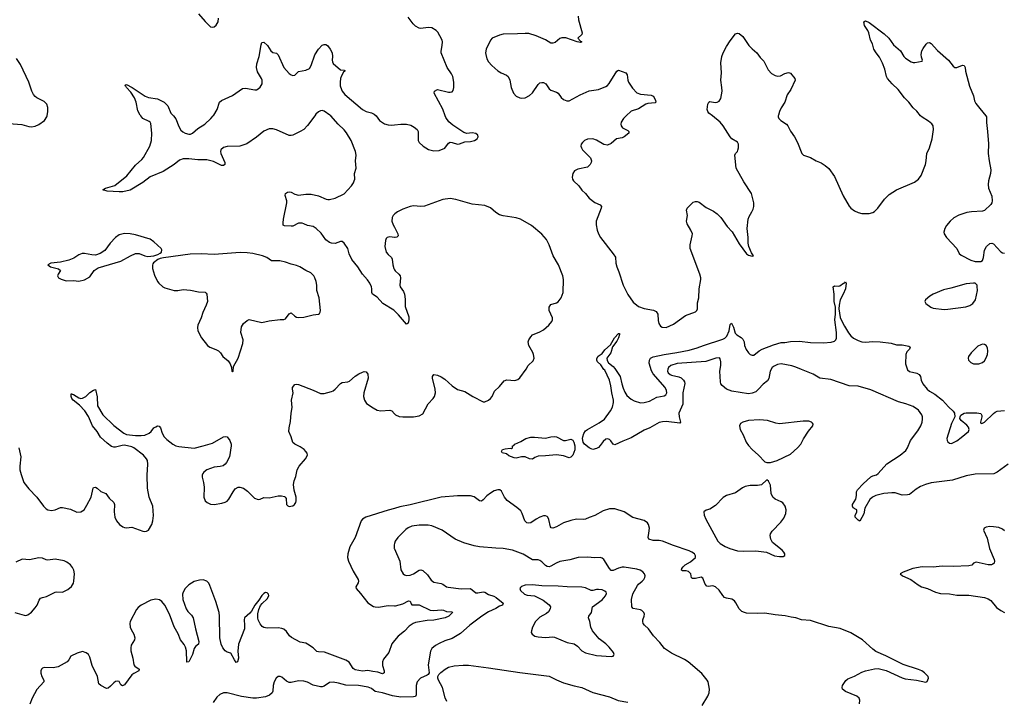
# Model space of a CAD drawing. Header units: inches. Extents: x 1305449 to 1407403, y 744709 to 841554.
# Tile 97 of 114: x 1365902 to 1376668, y 823597 to 831053. Entities that reach past the tile are written whole.
import ezdxf

# ---------------------------------------------------------------- set-up
doc = ezdxf.new("R2010")
doc.units = ezdxf.units.IN
doc.header["$MEASUREMENT"] = 0
for name, color, linetype in [('B3862', 7, 'Continuous'), ('B3863', 7, 'Continuous'), ('B3872', 7, 'Continuous'), ('B3873', 7, 'Continuous')]:
    doc.layers.add(name, color=color, linetype=linetype)

msp = doc.modelspace()

# ---------------------------------------------------------------- linework, layer by layer
at = {"layer": 'B3862', "color": 6}
for points, elevation in [([(1365189, 830000), (1365193, 829993), (1365275, 829910), (1365300, 829890), (1365330, 829876), (1365370, 829867), (1365410, 829869), (1365450, 829886), (1365514, 829926), (1365550, 829937), (1365630, 829926), (1365750, 829928), (1365830, 829912), (1365925, 829905), (1366004, 829884), (1366030, 829881), (1366070, 829889), (1366110, 829906), (1366172, 829950), (1366199, 829990), (1366201, 830000)], 1300), ([(1369129, 830000), (1369050, 829897), (1369010, 829853), (1368970, 829829), (1368890, 829790), (1368870, 829784), (1368850, 829786), (1368710, 829848), (1368670, 829857), (1368630, 829858), (1368570, 829835), (1368490, 829766), (1368385, 829695), (1368310, 829670), (1368170, 829666), (1368130, 829655), (1368103, 829630), (1368098, 829610), (1368101, 829590), (1368146, 829490), (1368146, 829470), (1368130, 829456), (1368110, 829457), (1368020, 829500), (1367950, 829520), (1367850, 829521), (1367750, 829530), (1367690, 829529), (1367650, 829516), (1367592, 829470), (1367470, 829391), (1367328, 829332), (1367248, 829270), (1367110, 829187), (1367030, 829170), (1366991, 829169), (1366858, 829178), (1366810, 829190), (1366841, 829210), (1366941, 829239), (1367074, 829346), (1367170, 829462), (1367237, 829523), (1367255, 829545), (1367325, 829670), (1367345, 829730), (1367347, 829813), (1367336, 829916), (1367328, 829930), (1367318, 829938), (1367250, 829973), (1367228, 830000)], 1200), ([(1367583, 830000), (1367610, 829969), (1367643, 829883), (1367664, 829844), (1367685, 829825), (1367710, 829812), (1367750, 829801), (1367770, 829802), (1367790, 829810), (1367850, 829861), (1367928, 829910), (1367994, 829970), (1368016, 830000)], 1200), ([(1370000, 827868), (1369994, 827874), (1369873, 827950), (1369810, 828016), (1369760, 828050), (1369754, 828070), (1369754, 828110), (1369750, 828130), (1369732, 828172), (1369707, 828207), (1369649, 828269), (1369600, 828350), (1369534, 828430), (1369506, 828490), (1369490, 828550), (1369450, 828610), (1369430, 828625), (1369410, 828627), (1369350, 828606), (1369310, 828608), (1369290, 828616), (1369250, 828645), (1369199, 828719), (1369144, 828770), (1369110, 828790), (1369050, 828803), (1369010, 828821), (1368990, 828826), (1368950, 828826), (1368890, 828795), (1368870, 828793), (1368797, 828797), (1368784, 828804), (1368782, 828830), (1368788, 828870), (1368823, 829050), (1368822, 829070), (1368805, 829130), (1368810, 829150), (1368830, 829167), (1368850, 829171), (1368870, 829166), (1368910, 829145), (1368950, 829133), (1369030, 829143), (1369090, 829144), (1369170, 829126), (1369253, 829090), (1369270, 829086), (1369290, 829087), (1369350, 829102), (1369450, 829146), (1369530, 829236), (1369552, 829268), (1369561, 829290), (1369565, 829310), (1369564, 829370), (1369581, 829430), (1369574, 829510), (1369583, 829570), (1369573, 829610), (1369525, 829730), (1369475, 829815), (1369450, 829847), (1369383, 829910), (1369303, 830000)], 1200), ([(1369801, 830000), (1369838, 829950), (1369890, 829915), (1369930, 829902), (1369970, 829898), (1370000, 829902)], 1200), ([(1370000, 828925), (1369985, 828910), (1369975, 828890), (1369973, 828850), (1369987, 828807), (1370000, 828782)], 1200), ([(1370000, 828672), (1369950, 828678), (1369921, 828670), (1369910, 828659), (1369902, 828638), (1369895, 828570), (1369910, 828510), (1369930, 828484), (1369967, 828450), (1369974, 828434), (1369981, 828370), (1369993, 828330), (1370000, 828318)], 1200), ([(1365893, 826370), (1365913, 826273), (1365903, 826170), (1365905, 826130), (1365917, 826077), (1365948, 825990), (1366001, 825921), (1366091, 825830), (1366161, 825730), (1366190, 825702), (1366210, 825691), (1366250, 825685), (1366290, 825693), (1366350, 825716), (1366370, 825716), (1366458, 825698), (1366527, 825667), (1366572, 825670), (1366607, 825693), (1366638, 825742), (1366683, 825830), (1366706, 825930), (1366710, 825936), (1366730, 825939), (1366750, 825927), (1366790, 825892), (1366845, 825870), (1366879, 825819), (1366932, 825770), (1366938, 825750), (1366935, 825670), (1366942, 825610), (1366960, 825570), (1366995, 825530), (1367030, 825506), (1367050, 825497), (1367070, 825494), (1367130, 825501), (1367250, 825460), (1367270, 825455), (1367290, 825457), (1367310, 825470), (1367347, 825533), (1367359, 825570), (1367364, 825630), (1367357, 825730), (1367317, 825830), (1367301, 825930), (1367296, 826070), (1367305, 826190), (1367299, 826230), (1367290, 826250), (1367257, 826290), (1367150, 826370), (1367130, 826380), (1367050, 826398), (1367023, 826397), (1366950, 826377), (1366930, 826377), (1366905, 826385), (1366860, 826420), (1366787, 826487), (1366751, 826550), (1366700, 826610), (1366654, 826714), (1366615, 826775), (1366556, 826836), (1366487, 826890), (1366473, 826910), (1366465, 826930), (1366466, 826954), (1366470, 826965), (1366476, 826956), (1366490, 826954), (1366550, 826915), (1366570, 826910), (1366590, 826912), (1366625, 826930), (1366670, 826976), (1366710, 827002), (1366730, 827006), (1366749, 826929), (1366752, 826830), (1366812, 826732), (1366930, 826613), (1367042, 826530), (1367070, 826517), (1367170, 826504), (1367230, 826504), (1367270, 826509), (1367317, 826530), (1367339, 826550), (1367370, 826588), (1367390, 826601), (1367410, 826611), (1367428, 826608), (1367441, 826590), (1367460, 826530), (1367482, 826490), (1367510, 826460), (1367575, 826410), (1367611, 826391), (1367643, 826383), (1367810, 826366), (1367910, 826390), (1368010, 826422), (1368130, 826489), (1368150, 826494), (1368170, 826489), (1368200, 826450), (1368214, 826410), (1368216, 826390), (1368196, 826270), (1368162, 826210), (1368148, 826192), (1368126, 826174), (1368095, 826165), (1368030, 826157), (1367950, 826128), (1367916, 826104), (1367905, 826090), (1367898, 826070), (1367898, 826050), (1367912, 825992), (1367919, 825939), (1367917, 825830), (1367931, 825791), (1367953, 825770), (1367990, 825755), (1368030, 825750), (1368114, 825766), (1368150, 825777), (1368170, 825788), (1368190, 825809), (1368237, 825890), (1368260, 825920), (1368290, 825940), (1368310, 825941), (1368350, 825930), (1368394, 825894), (1368470, 825821), (1368510, 825806), (1368530, 825808), (1368570, 825827), (1368630, 825824), (1368730, 825844), (1368765, 825845), (1368796, 825836), (1368806, 825830), (1368815, 825815), (1368819, 825750), (1368835, 825735), (1368850, 825729), (1368866, 825730), (1368890, 825737), (1368907, 825750), (1368920, 825770), (1368925, 825790), (1368924, 825830), (1368905, 825905), (1368895, 825970), (1368902, 826010), (1368923, 826057), (1368938, 826130), (1368957, 826170), (1369027, 826250), (1369048, 826290), (1369045, 826310), (1369032, 826330), (1369012, 826350), (1368970, 826379), (1368909, 826409), (1368888, 826428), (1368871, 826490), (1368846, 826550), (1368847, 826590), (1368864, 826656), (1368870, 826750), (1368881, 826810), (1368876, 826890), (1368893, 826970), (1368885, 827010), (1368887, 827030), (1368910, 827063), (1368930, 827067), (1368950, 827062), (1369110, 827002), (1369190, 826965), (1369230, 826965), (1369310, 826985), (1369330, 826994), (1369353, 827010), (1369410, 827073), (1369430, 827086), (1369490, 827091), (1369510, 827099), (1369570, 827152), (1369610, 827179), (1369650, 827198), (1369670, 827204), (1369690, 827202), (1369710, 827176), (1369711, 827131), (1369667, 826970), (1369663, 826930), (1369673, 826890), (1369694, 826854), (1369766, 826806), (1369810, 826783), (1369850, 826776), (1369950, 826780), (1369970, 826775), (1370000, 826742)], 1200), ([(1370000, 825707), (1369930, 825688), (1369688, 825612), (1369651, 825590), (1369636, 825570), (1369572, 825388), (1369512, 825288), (1369490, 825210), (1369488, 825170), (1369498, 825130), (1369550, 825019), (1369604, 824930), (1369608, 824910), (1369605, 824895), (1369576, 824850), (1369580, 824830), (1369630, 824778), (1369710, 824676), (1369770, 824636), (1369790, 824630), (1369827, 824627), (1369930, 824644), (1370000, 824643)], 1200), ([(1370000, 825325), (1369996, 825310), (1369998, 825270), (1370000, 825266)], 1300), ([(1365850, 824570), (1365950, 824538), (1365970, 824536), (1365990, 824542), (1366030, 824573), (1366070, 824618), (1366092, 824650), (1366116, 824704), (1366130, 824724), (1366150, 824734), (1366197, 824743), (1366290, 824791), (1366310, 824794), (1366370, 824791), (1366430, 824819), (1366470, 824853), (1366490, 824889), (1366495, 824910), (1366500, 824990), (1366496, 825030), (1366481, 825061), (1366459, 825090), (1366419, 825119), (1366390, 825134), (1366290, 825152), (1366210, 825140), (1366190, 825144), (1366150, 825162), (1366110, 825166), (1366010, 825145), (1365930, 825151), (1365860, 825120)], 1200), ([(1370000, 824261), (1369973, 824227), (1369938, 824130), (1369881, 824059), (1369870, 824030), (1369871, 823990), (1369887, 823930), (1369886, 823910), (1369878, 823902), (1369870, 823899), (1369817, 823917), (1369763, 823923), (1369710, 823936), (1369650, 823927), (1369570, 823942), (1369550, 823957), (1369504, 824024), (1369470, 824048), (1369235, 824135), (1369170, 824137), (1369150, 824142), (1369110, 824184), (1369050, 824222), (1369030, 824232), (1368970, 824244), (1368875, 824295), (1368854, 824314), (1368820, 824360), (1368790, 824385), (1368770, 824394), (1368730, 824400), (1368610, 824397), (1368570, 824406), (1368555, 824415), (1368530, 824446), (1368510, 824490), (1368506, 824510), (1368507, 824553), (1368517, 824603), (1368536, 824644), (1368554, 824666), (1368610, 824717), (1368626, 824750), (1368623, 824770), (1368610, 824784), (1368590, 824786), (1368570, 824775), (1368550, 824754), (1368517, 824703), (1368472, 824650), (1368438, 824582), (1368420, 824560), (1368362, 824510), (1368356, 824490), (1368362, 824430), (1368359, 824390), (1368296, 824224), (1368286, 824146), (1368293, 824070), (1368284, 824030), (1368270, 824022), (1368250, 824050), (1368210, 824123), (1368170, 824136), (1368150, 824150), (1368124, 824184), (1368104, 824224), (1368090, 824290), (1368088, 824530), (1368083, 824570), (1368048, 824690), (1367983, 824863), (1367970, 824890), (1367950, 824912), (1367910, 824925), (1367870, 824923), (1367810, 824907), (1367750, 824873), (1367710, 824830), (1367690, 824791), (1367684, 824770), (1367685, 824710), (1367723, 824610), (1367741, 824581), (1367781, 824541), (1367798, 824510), (1367824, 824390), (1367862, 824250), (1367856, 824224), (1367824, 824196), (1367810, 824174), (1367790, 824110), (1367750, 824029), (1367730, 824026), (1367729, 824030), (1367725, 824150), (1367715, 824190), (1367700, 824220), (1367662, 824270), (1367636, 824336), (1367593, 824413), (1367542, 824550), (1367490, 824648), (1367455, 824690), (1367430, 824706), (1367390, 824714), (1367338, 824702), (1367230, 824648), (1367196, 824624), (1367178, 824602), (1367111, 824470), (1367107, 824447), (1367111, 824410), (1367121, 824381), (1367152, 824330), (1367163, 824290), (1367159, 824270), (1367123, 824210), (1367116, 824184), (1367118, 824150), (1367138, 824070), (1367150, 823998), (1367162, 823982), (1367208, 823950), (1367205, 823930), (1367150, 823903), (1367130, 823888), (1367050, 823776), (1367026, 823766), (1367010, 823779), (1366990, 823814), (1366970, 823818), (1366950, 823814), (1366930, 823799), (1366897, 823763), (1366870, 823740), (1366850, 823739), (1366789, 823770), (1366768, 823790), (1366752, 823870), (1366696, 823990), (1366670, 824080), (1366653, 824110), (1366630, 824129), (1366590, 824141), (1366530, 824125), (1366460, 824090), (1366439, 824050), (1366422, 824030), (1366324, 823976), (1366270, 823964), (1366170, 823968), (1366150, 823961), (1366139, 823950), (1366133, 823930), (1366135, 823905), (1366146, 823870), (1366167, 823830), (1366166, 823810), (1366090, 823726), (1366038, 823630), (1366014, 823566)], 1200), ([(1370000, 823655), (1369978, 823658), (1369870, 823690), (1369790, 823705), (1369750, 823736), (1369712, 823752), (1369608, 823772), (1369470, 823773), (1369390, 823797), (1369330, 823807), (1369290, 823803), (1369230, 823764), (1369210, 823757), (1369190, 823756), (1369110, 823775), (1369050, 823807), (1369010, 823818), (1368950, 823820), (1368870, 823803), (1368850, 823804), (1368819, 823819), (1368770, 823861), (1368750, 823869), (1368730, 823868), (1368708, 823852), (1368686, 823810), (1368674, 823770), (1368670, 823710), (1368662, 823690), (1368634, 823666), (1368590, 823646), (1368490, 823631), (1368450, 823630), (1368329, 823649), (1368170, 823690), (1368130, 823691), (1368090, 823673), (1368057, 823643), (1368016, 823584)], 1300)]:
    msp.add_lwpolyline(points, dxfattribs=dict(at, elevation=elevation))
at = {"layer": 'B3862', "color": 6, "elevation": 1300}
for points in [[(1367050, 828715), (1366990, 828698), (1366951, 828670), (1366892, 828610), (1366833, 828527), (1366784, 828496), (1366730, 828478), (1366690, 828481), (1366610, 828496), (1366585, 828495), (1366550, 828482), (1366496, 828444), (1366439, 828421), (1366350, 828401), (1366242, 828390), (1366211, 828370), (1366238, 828350), (1366328, 828328), (1366350, 828311), (1366322, 828270), (1366317, 828250), (1366328, 828230), (1366354, 828214), (1366410, 828198), (1366490, 828200), (1366550, 828193), (1366610, 828209), (1366670, 828240), (1366718, 828310), (1366762, 828338), (1367009, 828410), (1367113, 828470), (1367170, 828494), (1367210, 828496), (1367270, 828470), (1367303, 828463), (1367370, 828471), (1367414, 828486), (1367440, 828500), (1367452, 828510), (1367456, 828536), (1367450, 828550), (1367370, 828624), (1367330, 828651), (1367170, 828700), (1367109, 828711)], [(1368314, 828506), (1368030, 828484), (1367887, 828493), (1367768, 828488), (1367473, 828447), (1367440, 828440), (1367412, 828428), (1367367, 828393), (1367358, 828382), (1367353, 828367), (1367355, 828330), (1367378, 828258), (1367409, 828190), (1367424, 828170), (1367469, 828130), (1367490, 828120), (1367590, 828092), (1367630, 828092), (1367690, 828101), (1367770, 828096), (1367856, 828076), (1367931, 828071), (1367941, 828061), (1367947, 828050), (1367955, 827970), (1367943, 827930), (1367905, 827850), (1367886, 827790), (1367849, 827710), (1367845, 827685), (1367850, 827650), (1367890, 827574), (1367956, 827490), (1367982, 827470), (1368046, 827446), (1368076, 827430), (1368098, 827410), (1368125, 827370), (1368181, 827321), (1368204, 827290), (1368218, 827250), (1368223, 827210), (1368230, 827201), (1368237, 827210), (1368240, 827260), (1368292, 827350), (1368343, 827510), (1368344, 827550), (1368319, 827630), (1368328, 827692), (1368349, 827730), (1368390, 827763), (1368410, 827772), (1368550, 827742), (1368630, 827758), (1368750, 827772), (1368790, 827772), (1368810, 827781), (1368850, 827836), (1368870, 827848), (1368911, 827810), (1368930, 827798), (1368950, 827794), (1369010, 827798), (1369110, 827825), (1369169, 827830), (1369181, 827839), (1369188, 827852), (1369190, 827870), (1369177, 828010), (1369151, 828090), (1369151, 828150), (1369145, 828190), (1369131, 828230), (1369119, 828250), (1369084, 828284), (1369030, 828309), (1368964, 828350), (1368930, 828364), (1368870, 828378), (1368810, 828400), (1368746, 828414), (1368656, 828416), (1368606, 828450), (1368557, 828470), (1368450, 828494), (1368390, 828502)]]:
    msp.add_lwpolyline(points, close=True, dxfattribs=at)
at = {"layer": 'B3863', "color": 6}
for points, elevation in [([(1367858, 831118), (1367930, 831032), (1367990, 830975), (1368010, 830969), (1368030, 830975), (1368050, 830992), (1368071, 831030), (1368075, 831070)], 1300), ([(1368016, 830000), (1368024, 830010), (1368060, 830070), (1368086, 830150), (1368110, 830170), (1368230, 830224), (1368339, 830301), (1368370, 830304), (1368474, 830286), (1368490, 830287), (1368510, 830296), (1368530, 830314), (1368553, 830350), (1368554, 830390), (1368548, 830410), (1368502, 830482), (1368490, 830530), (1368496, 830570), (1368519, 830650), (1368541, 830779), (1368550, 830803), (1368570, 830808), (1368613, 830770), (1368650, 830713), (1368670, 830693), (1368710, 830685), (1368728, 830668), (1368792, 830530), (1368850, 830464), (1368870, 830449), (1368890, 830442), (1368910, 830446), (1368950, 830486), (1369030, 830501), (1369070, 830520), (1369090, 830550), (1369130, 830668), (1369170, 830731), (1369210, 830773), (1369230, 830781), (1369250, 830781), (1369267, 830770), (1369298, 830730), (1369318, 830690), (1369323, 830650), (1369318, 830610), (1369321, 830590), (1369330, 830572), (1369410, 830505), (1369450, 830501), (1369456, 830496), (1369456, 830490), (1369443, 830477), (1369421, 830439), (1369410, 830410), (1369405, 830370), (1369408, 830330), (1369420, 830290), (1369429, 830269), (1369456, 830236), (1369650, 830069), (1369689, 830050), (1369750, 830035), (1369779, 830019), (1369801, 830001), (1369801, 830000)], 1200), ([(1366201, 830000), (1366211, 830050), (1366211, 830091), (1366200, 830130), (1366170, 830158), (1366090, 830198), (1366070, 830213), (1366053, 830233), (1366036, 830270), (1366004, 830370), (1365910, 830564), (1365867, 830627)], 1300), ([(1367228, 830000), (1367219, 830010), (1367195, 830055), (1367176, 830150), (1367157, 830197), (1367119, 830259), (1367070, 830310), (1367064, 830324), (1367055, 830330), (1367060, 830340), (1367070, 830343), (1367131, 830310), (1367275, 830215), (1367310, 830203), (1367410, 830187), (1367482, 830150), (1367521, 830110), (1367556, 830030), (1367583, 830000)], 1200), ([(1369303, 830000), (1369294, 830010), (1369230, 830053), (1369210, 830059), (1369190, 830056), (1369170, 830045), (1369142, 830018), (1369129, 830000)], 1200)]:
    msp.add_lwpolyline(points, dxfattribs=dict(at, elevation=elevation))
at = {"layer": 'B3872', "color": 6}
for points, elevation in [([(1370000, 829902), (1370070, 829911), (1370130, 829909), (1370178, 829898), (1370216, 829876), (1370247, 829850), (1370258, 829830), (1370258, 829750), (1370260, 829730), (1370269, 829710), (1370315, 829670), (1370374, 829634), (1370430, 829619), (1370490, 829623), (1370551, 829649), (1370590, 829703), (1370608, 829712), (1370630, 829711), (1370690, 829692), (1370710, 829695), (1370770, 829718), (1370830, 829719), (1370875, 829730), (1370906, 829750), (1370915, 829770), (1370913, 829790), (1370890, 829809), (1370850, 829814), (1370790, 829808), (1370758, 829818), (1370638, 829898), (1370596, 829936), (1370563, 829983), (1370556, 830000)], 1200), ([(1372535, 830000), (1372504, 829970), (1372480, 829930), (1372476, 829910), (1372478, 829890), (1372492, 829870), (1372550, 829839), (1372562, 829830), (1372563, 829823), (1372563, 829810), (1372510, 829770), (1372490, 829760), (1372429, 829750), (1372370, 829698), (1372330, 829681), (1372290, 829688), (1372210, 829736), (1372168, 829748), (1372110, 829745), (1372078, 829730), (1372055, 829710), (1372042, 829690), (1372039, 829670), (1372044, 829650), (1372056, 829630), (1372142, 829542), (1372155, 829510), (1372152, 829490), (1372141, 829470), (1372110, 829441), (1372004, 829416), (1371970, 829399), (1371951, 829369), (1371944, 829330), (1371947, 829310), (1371957, 829290), (1372016, 829236), (1372049, 829189), (1372090, 829150), (1372130, 829102), (1372190, 829054), (1372249, 829029), (1372265, 829010), (1372262, 828990), (1372206, 828850), (1372204, 828810), (1372216, 828750), (1372232, 828710), (1372254, 828670), (1372393, 828493), (1372416, 828456), (1372421, 828390), (1372430, 828350), (1372453, 828293), (1372501, 828150), (1372550, 828047), (1372610, 827964), (1372670, 827915), (1372730, 827894), (1372834, 827874), (1372860, 827860), (1372880, 827830), (1372884, 827764), (1372891, 827731), (1372910, 827700), (1372928, 827688), (1372970, 827687), (1373050, 827721), (1373182, 827818), (1373290, 827857), (1373305, 827870), (1373315, 827890), (1373315, 827955), (1373327, 828010), (1373331, 828109), (1373351, 828210), (1373350, 828230), (1373340, 828270), (1373234, 828550), (1373234, 828590), (1373257, 828690), (1373258, 828710), (1373242, 828750), (1373201, 828821), (1373192, 828850), (1373203, 828910), (1373194, 828970), (1373199, 828990), (1373265, 829055), (1373290, 829065), (1373310, 829063), (1373330, 829055), (1373410, 828998), (1373490, 828958), (1373530, 828929), (1373569, 828889), (1373637, 828790), (1373694, 828734), (1373770, 828602), (1373850, 828491), (1373870, 828476), (1373910, 828465), (1373926, 828470), (1373903, 828503), (1373873, 828573), (1373867, 828607), (1373867, 828670), (1373858, 828770), (1373868, 828870), (1373879, 828901), (1373909, 828950), (1373921, 828979), (1373928, 829010), (1373930, 829050), (1373904, 829150), (1373820, 829280), (1373738, 829430), (1373722, 829570), (1373730, 829590), (1373750, 829612), (1373755, 829625), (1373761, 829650), (1373760, 829690), (1373750, 829714), (1373690, 829750), (1373671, 829771), (1373594, 829890), (1373560, 829930), (1373476, 830000)], 1200), ([(1374197, 830000), (1374197, 829990), (1374203, 829970), (1374225, 829950), (1374286, 829910), (1374303, 829890), (1374332, 829832), (1374373, 829773), (1374407, 829710), (1374453, 829590), (1374472, 829572), (1374550, 829545), (1374610, 829510), (1374666, 829486), (1374710, 829458), (1374750, 829424), (1374810, 829339), (1374907, 829127), (1374972, 829012), (1374991, 828990), (1375030, 828961), (1375070, 828943), (1375110, 828934), (1375190, 828933), (1375230, 828944), (1375247, 828953), (1375287, 828990), (1375357, 829090), (1375410, 829142), (1375490, 829191), (1375686, 829274), (1375731, 829310), (1375759, 829350), (1375805, 829470), (1375814, 829510), (1375822, 829590), (1375851, 829650), (1375881, 829750), (1375893, 829853), (1375889, 829890), (1375874, 829914), (1375841, 829941), (1375770, 829985), (1375752, 830000)], 1200), ([(1376466, 830000), (1376475, 829990), (1376474, 829927), (1376485, 829830), (1376494, 829694), (1376492, 829588), (1376501, 829510), (1376522, 829410), (1376516, 829370), (1376494, 829290), (1376490, 829250), (1376496, 829210), (1376530, 829122), (1376536, 829070), (1376532, 829048), (1376522, 829030), (1376450, 828965), (1376430, 828959), (1376310, 828952), (1376257, 828943), (1376170, 828914), (1376115, 828885), (1376075, 828850), (1376037, 828803), (1376017, 828770), (1376007, 828730), (1376011, 828710), (1376036, 828670), (1376149, 828550), (1376174, 828494), (1376198, 828478), (1376303, 828423), (1376350, 828407), (1376410, 828406), (1376430, 828419), (1376441, 828450), (1376453, 828530), (1376474, 828570), (1376510, 828603), (1376530, 828609), (1376550, 828601), (1376630, 828515), (1376650, 828504), (1376670, 828498)], 1200), ([(1370000, 826742), (1370010, 826730), (1370050, 826712), (1370093, 826707), (1370210, 826708), (1370270, 826721), (1370310, 826743), (1370370, 826850), (1370425, 826910), (1370438, 826930), (1370447, 826970), (1370446, 827010), (1370416, 827130), (1370416, 827150), (1370430, 827170), (1370470, 827166), (1370510, 827148), (1370550, 827119), (1370630, 827048), (1370688, 827008), (1370770, 826985), (1370856, 826930), (1370970, 826874), (1370990, 826873), (1371030, 826892), (1371050, 826910), (1371067, 826933), (1371093, 826990), (1371150, 827041), (1371198, 827102), (1371230, 827113), (1371315, 827105), (1371350, 827117), (1371370, 827137), (1371439, 827230), (1371462, 827270), (1371518, 827322), (1371526, 827350), (1371520, 827390), (1371512, 827412), (1371469, 827490), (1371463, 827530), (1371470, 827550), (1371490, 827583), (1371510, 827604), (1371590, 827638), (1371630, 827662), (1371687, 827710), (1371719, 827750), (1371727, 827770), (1371727, 827790), (1371692, 827870), (1371691, 827910), (1371710, 827937), (1371770, 827956), (1371790, 827967), (1371824, 828010), (1371844, 828070), (1371849, 828210), (1371840, 828250), (1371794, 828370), (1371737, 828470), (1371690, 828590), (1371661, 828650), (1371610, 828708), (1371500, 828800), (1371378, 828870), (1371330, 828887), (1371190, 828908), (1371150, 828919), (1371110, 828943), (1371050, 828993), (1370990, 829019), (1370850, 829036), (1370670, 829086), (1370610, 829095), (1370530, 829085), (1370330, 829012), (1370290, 829010), (1370210, 829015), (1370170, 829008), (1370090, 828980), (1370032, 828950), (1370005, 828930), (1370000, 828925)], 1200), ([(1370000, 828782), (1370038, 828710), (1370042, 828690), (1370027, 828673), (1370009, 828671), (1370000, 828672)], 1200), ([(1370000, 828318), (1370007, 828307), (1370048, 828270), (1370062, 828250), (1370067, 828230), (1370057, 828150), (1370061, 828130), (1370098, 828078), (1370110, 828050), (1370117, 827997), (1370117, 827917), (1370156, 827804), (1370158, 827770), (1370150, 827735), (1370130, 827723), (1370045, 827825), (1370000, 827868)], 1200), ([(1376709, 826191), (1376590, 826102), (1376554, 826086), (1376350, 826081), (1376250, 826063), (1376103, 826017), (1375870, 825988), (1375806, 825970), (1375750, 825947), (1375703, 825917), (1375630, 825861), (1375610, 825857), (1375550, 825853), (1375476, 825876), (1375438, 825878), (1375350, 825869), (1375264, 825850), (1375226, 825830), (1375197, 825803), (1375143, 825710), (1375131, 825649), (1375090, 825567), (1375070, 825578), (1375039, 825610), (1375039, 825630), (1375056, 825670), (1375055, 825690), (1375050, 825697), (1375015, 825715), (1375007, 825730), (1375010, 825750), (1375046, 825810), (1375053, 825847), (1375053, 825890), (1375063, 825910), (1375124, 825976), (1375208, 826052), (1375230, 826063), (1375270, 826075), (1375290, 826089), (1375384, 826196), (1375528, 826290), (1375590, 826340), (1375609, 826370), (1375644, 826450), (1375723, 826557), (1375755, 826610), (1375769, 826651), (1375775, 826685), (1375774, 826710), (1375768, 826730), (1375730, 826780), (1375670, 826820), (1375590, 826850), (1375510, 826872), (1375210, 827004), (1375070, 827044), (1374970, 827048), (1374770, 827118), (1374652, 827132), (1374577, 827177), (1374450, 827225), (1374390, 827252), (1374345, 827265), (1374230, 827287), (1374190, 827281), (1374150, 827262), (1374130, 827247), (1374108, 827210), (1374092, 827128), (1374078, 827102), (1374030, 827065), (1373981, 827010), (1373950, 826984), (1373910, 826967), (1373870, 826962), (1373688, 826990), (1373630, 827011), (1373584, 827050), (1373570, 827070), (1373565, 827090), (1373558, 827210), (1373568, 827270), (1373570, 827310), (1373563, 827343), (1373553, 827353), (1373513, 827350), (1373406, 827314), (1373090, 827291), (1373021, 827270), (1372996, 827250), (1372989, 827231), (1372986, 827210), (1372992, 827190), (1373013, 827170), (1373030, 827163), (1373110, 827147), (1373136, 827136), (1373161, 827110), (1373172, 827090), (1373174, 827074), (1373153, 826970), (1373152, 826848), (1373110, 826750), (1373113, 826710), (1373128, 826652), (1373119, 826641), (1372970, 826657), (1372930, 826654), (1372895, 826645), (1372794, 826590), (1372730, 826564), (1372590, 826478), (1372496, 826444), (1372410, 826401), (1372390, 826411), (1372366, 826446), (1372350, 826462), (1372330, 826468), (1372310, 826464), (1372281, 826439), (1372250, 826396), (1372230, 826375), (1372210, 826364), (1372170, 826353), (1372150, 826357), (1372130, 826368), (1372079, 826410), (1372062, 826430), (1372057, 826470), (1372059, 826490), (1372070, 826525), (1372090, 826556), (1372110, 826572), (1372237, 826643), (1372295, 826685), (1372364, 826776), (1372384, 826816), (1372395, 826865), (1372396, 826890), (1372376, 826970), (1372367, 827047), (1372352, 827110), (1372299, 827219), (1372290, 827226), (1372258, 827278), (1372220, 827310), (1372211, 827330), (1372212, 827348), (1372227, 827373), (1372270, 827402), (1372300, 827440), (1372362, 827498), (1372407, 827573), (1372450, 827622), (1372459, 827619), (1372462, 827610), (1372450, 827572), (1372430, 827535), (1372385, 827475), (1372366, 827410), (1372323, 827350), (1372324, 827324), (1372340, 827300), (1372390, 827259), (1372410, 827236), (1372468, 827150), (1372485, 827070), (1372502, 827022), (1372519, 826979), (1372542, 826942), (1372590, 826901), (1372622, 826882), (1372690, 826863), (1372730, 826864), (1372790, 826881), (1372870, 826924), (1372950, 826937), (1372969, 826950), (1372978, 826970), (1372976, 826996), (1372959, 827030), (1372830, 827180), (1372810, 827211), (1372785, 827295), (1372787, 827330), (1372798, 827350), (1372830, 827364), (1372950, 827391), (1373089, 827411), (1373221, 827439), (1373310, 827463), (1373378, 827490), (1373590, 827557), (1373612, 827568), (1373634, 827590), (1373659, 827650), (1373670, 827719), (1373687, 827733), (1373708, 827690), (1373725, 827625), (1373744, 827604), (1373790, 827576), (1373810, 827557), (1373823, 827530), (1373828, 827488), (1373845, 827445), (1373870, 827410), (1373890, 827392), (1373910, 827382), (1373930, 827384), (1373986, 827430), (1374019, 827450), (1374144, 827496), (1374230, 827520), (1374270, 827520), (1374330, 827534), (1374430, 827538), (1374550, 827522), (1374690, 827518), (1374775, 827525), (1374810, 827536), (1374825, 827550), (1374832, 827568), (1374835, 827630), (1374815, 827770), (1374821, 827830), (1374823, 827910), (1374809, 827970), (1374809, 828050), (1374796, 828130), (1374810, 828143), (1374850, 828139), (1374870, 828143), (1374910, 828172), (1374924, 828176), (1374930, 828184), (1374938, 828170), (1374930, 828109), (1374906, 828050), (1374873, 827987), (1374862, 827930), (1374860, 827890), (1374875, 827795), (1374884, 827770), (1374920, 827700), (1374966, 827626), (1374990, 827595), (1375020, 827570), (1375070, 827542), (1375110, 827528), (1375150, 827525), (1375230, 827532), (1375310, 827528), (1375430, 827513), (1375490, 827496), (1375550, 827498), (1375623, 827483), (1375636, 827476), (1375639, 827470), (1375632, 827450), (1375602, 827418), (1375591, 827390), (1375589, 827290), (1375610, 827224), (1375630, 827204), (1375710, 827186), (1375739, 827170), (1375750, 827150), (1375759, 827110), (1375776, 827070), (1375824, 827010), (1375849, 826989), (1375910, 826958), (1375992, 826892), (1376057, 826817), (1376110, 826770), (1376125, 826750), (1376126, 826710), (1376090, 826637), (1376038, 826470), (1376042, 826450), (1376050, 826436), (1376070, 826420), (1376090, 826418), (1376150, 826447), (1376198, 826482), (1376276, 826550), (1376285, 826570), (1376277, 826597), (1376258, 826618), (1376196, 826670), (1376183, 826690), (1376184, 826710), (1376194, 826726), (1376229, 826750), (1376250, 826754), (1376367, 826753), (1376410, 826746), (1376423, 826723), (1376424, 826710), (1376409, 826649), (1376410, 826641), (1376416, 826636), (1376430, 826638), (1376450, 826652), (1376550, 826745), (1376570, 826761), (1376590, 826769), (1376670, 826778)], 1100), ([(1375085, 823570), (1375090, 823610), (1375080, 823630), (1375055, 823655), (1374930, 823704), (1374898, 823730), (1374894, 823750), (1374900, 823770), (1374934, 823826), (1374957, 823843), (1375030, 823871), (1375110, 823917), (1375149, 823931), (1375250, 823954), (1375290, 823957), (1375375, 823935), (1375550, 823854), (1375583, 823843), (1375708, 823828), (1375810, 823808), (1375826, 823814), (1375841, 823850), (1375834, 823870), (1375796, 823910), (1375765, 823930), (1375730, 823947), (1375561, 824001), (1375374, 824094), (1375263, 824143), (1375229, 824169), (1375119, 824270), (1374990, 824345), (1374873, 824393), (1374750, 824417), (1374550, 824480), (1374450, 824488), (1374390, 824509), (1374336, 824516), (1374272, 824532), (1374162, 824542), (1374050, 824562), (1373970, 824558), (1373850, 824563), (1373827, 824567), (1373799, 824579), (1373768, 824610), (1373734, 824674), (1373717, 824697), (1373690, 824713), (1373630, 824724), (1373610, 824734), (1373590, 824754), (1373552, 824812), (1373510, 824850), (1373481, 824861), (1373430, 824852), (1373415, 824855), (1373398, 824878), (1373370, 824944), (1373355, 824955), (1373290, 824939), (1373260, 824940), (1373247, 824947), (1373239, 824990), (1373216, 825016), (1373190, 825026), (1373150, 825024), (1373140, 825030), (1373143, 825050), (1373156, 825070), (1373180, 825090), (1373237, 825123), (1373291, 825170), (1373292, 825190), (1373279, 825210), (1373253, 825230), (1373224, 825244), (1373050, 825300), (1372930, 825350), (1372896, 825356), (1372830, 825355), (1372781, 825370), (1372773, 825390), (1372783, 825437), (1372787, 825490), (1372779, 825530), (1372765, 825550), (1372730, 825576), (1372606, 825606), (1372510, 825670), (1372410, 825702), (1372350, 825704), (1372281, 825679), (1372192, 825630), (1372130, 825608), (1372090, 825588), (1372070, 825585), (1371991, 825589), (1371930, 825576), (1371850, 825551), (1371770, 825506), (1371730, 825490), (1371715, 825495), (1371706, 825506), (1371687, 825587), (1371677, 825610), (1371670, 825619), (1371650, 825627), (1371630, 825626), (1371590, 825611), (1371550, 825591), (1371490, 825550), (1371470, 825545), (1371446, 825550), (1371426, 825570), (1371398, 825650), (1371380, 825680), (1371338, 825718), (1371233, 825793), (1371204, 825830), (1371170, 825897), (1371151, 825911), (1371132, 825912), (1371090, 825901), (1371050, 825875), (1371010, 825843), (1370970, 825800), (1370950, 825788), (1370930, 825791), (1370870, 825835), (1370830, 825845), (1370690, 825846), (1370510, 825829), (1370170, 825745), (1370057, 825723), (1370000, 825707)], 1200), ([(1373363, 823550), (1373425, 823655), (1373441, 823690), (1373444, 823730), (1373429, 823810), (1373418, 823830), (1373360, 823900), (1373210, 824029), (1373170, 824055), (1373030, 824124), (1372954, 824174), (1372902, 824242), (1372832, 824312), (1372777, 824390), (1372735, 824430), (1372721, 824450), (1372714, 824470), (1372715, 824490), (1372731, 824530), (1372734, 824550), (1372725, 824570), (1372706, 824590), (1372690, 824598), (1372611, 824611), (1372597, 824630), (1372592, 824710), (1372607, 824773), (1372657, 824863), (1372670, 824880), (1372710, 824910), (1372728, 824930), (1372737, 824950), (1372740, 824970), (1372735, 824990), (1372714, 825014), (1372688, 825030), (1372650, 825043), (1372510, 825064), (1372490, 825064), (1372450, 825055), (1372390, 825027), (1372370, 825029), (1372352, 825050), (1372290, 825148), (1372270, 825164), (1372250, 825169), (1372190, 825167), (1372110, 825175), (1372010, 825170), (1371916, 825144), (1371810, 825127), (1371768, 825110), (1371710, 825076), (1371690, 825069), (1371670, 825071), (1371650, 825082), (1371610, 825124), (1371590, 825138), (1371570, 825144), (1371510, 825144), (1371407, 825207), (1371290, 825251), (1371190, 825270), (1371110, 825271), (1370930, 825287), (1370870, 825298), (1370758, 825330), (1370665, 825370), (1370523, 825470), (1370410, 825517), (1370370, 825524), (1370270, 825525), (1370190, 825513), (1370150, 825496), (1370123, 825477), (1370036, 825390), (1370007, 825350), (1370000, 825325)], 1300), ([(1376670, 825463), (1376650, 825481), (1376610, 825498), (1376550, 825506), (1376510, 825508), (1376470, 825502), (1376449, 825490), (1376440, 825470), (1376481, 825381), (1376507, 825270), (1376559, 825150), (1376561, 825130), (1376558, 825110), (1376543, 825097), (1376529, 825091), (1376490, 825091), (1376362, 825118), (1376331, 825110), (1376313, 825087), (1376282, 825078), (1376110, 825072), (1375990, 825076), (1375890, 825066), (1375770, 825069), (1375667, 825050), (1375564, 825010), (1375531, 824990), (1375555, 824970), (1375647, 824930), (1375727, 824870), (1375764, 824850), (1375830, 824830), (1375916, 824790), (1375970, 824778), (1376070, 824773), (1376150, 824757), (1376280, 824760), (1376450, 824732), (1376490, 824717), (1376519, 824699), (1376584, 824624), (1376630, 824589), (1376670, 824568)], 1200), ([(1370000, 825266), (1370058, 825130), (1370070, 825034), (1370094, 824990), (1370110, 824979), (1370130, 824974), (1370170, 824976), (1370210, 824992), (1370270, 825031), (1370290, 825036), (1370310, 825027), (1370360, 824980), (1370401, 824921), (1370430, 824901), (1370510, 824887), (1370530, 824878), (1370569, 824850), (1370586, 824846), (1370730, 824827), (1370830, 824830), (1370890, 824785), (1370910, 824782), (1370970, 824793), (1370990, 824792), (1371027, 824767), (1371087, 824747), (1371113, 824733), (1371190, 824670), (1371183, 824650), (1371150, 824637), (1371110, 824613), (1371030, 824575), (1370957, 824530), (1370824, 824430), (1370721, 824339), (1370630, 824286), (1370550, 824258), (1370488, 824230), (1370450, 824206), (1370410, 824174), (1370395, 824145), (1370370, 823997), (1370378, 823910), (1370367, 823890), (1370357, 823883), (1370283, 823850), (1370249, 823811), (1370236, 823770), (1370238, 823670), (1370229, 823651), (1370210, 823645), (1370070, 823644), (1370000, 823655)], 1300), ([(1370000, 824643), (1370010, 824643), (1370090, 824664), (1370155, 824695), (1370171, 824691), (1370183, 824663), (1370191, 824651), (1370270, 824652), (1370390, 824596), (1370430, 824590), (1370510, 824599), (1370535, 824595), (1370570, 824581), (1370630, 824575), (1370635, 824570), (1370596, 824530), (1370554, 824510), (1370430, 824486), (1370357, 824483), (1370230, 824459), (1370206, 824450), (1370162, 824418), (1370110, 824363), (1370040, 824310), (1370000, 824261)], 1200), ([(1370574, 823594), (1370555, 823635), (1370527, 823747), (1370480, 823830), (1370474, 823850), (1370474, 823870), (1370484, 823890), (1370507, 823913), (1370555, 823950), (1370590, 823970), (1370653, 823987), (1370750, 823994), (1370810, 823991), (1371030, 823963), (1371370, 823912), (1371690, 823872), (1371770, 823831), (1371850, 823798), (1371965, 823765), (1372050, 823748), (1372170, 823693), (1372350, 823646), (1372445, 823605), (1372551, 823589)], 1300)]:
    msp.add_lwpolyline(points, dxfattribs=dict(at, elevation=elevation))
for points, elevation in [([(1376332, 828172), (1376250, 828163), (1376085, 828115), (1376003, 828097), (1375890, 828050), (1375853, 828030), (1375807, 827990), (1375800, 827970), (1375810, 827950), (1375866, 827910), (1375890, 827899), (1376010, 827883), (1376050, 827887), (1376248, 827912), (1376292, 827928), (1376323, 827950), (1376352, 827990), (1376375, 828090), (1376373, 828133), (1376370, 828150), (1376361, 828161), (1376350, 828170)], 1200), ([(1376430, 827503), (1376410, 827498), (1376380, 827480), (1376306, 827410), (1376278, 827370), (1376274, 827350), (1376278, 827330), (1376302, 827302), (1376330, 827288), (1376390, 827289), (1376430, 827304), (1376450, 827322), (1376470, 827354), (1376483, 827390), (1376487, 827427), (1376483, 827463), (1376470, 827490), (1376450, 827500)], 1200), ([(1373990, 826677), (1373870, 826669), (1373810, 826652), (1373784, 826636), (1373771, 826610), (1373780, 826570), (1373812, 826512), (1373847, 826430), (1373870, 826394), (1373910, 826350), (1373979, 826290), (1374050, 826218), (1374070, 826209), (1374110, 826209), (1374184, 826230), (1374330, 826301), (1374408, 826370), (1374442, 826410), (1374473, 826467), (1374528, 826552), (1374576, 826610), (1374580, 826630), (1374570, 826641), (1374559, 826650), (1374530, 826660), (1374470, 826663), (1374210, 826632), (1374170, 826640), (1374079, 826670)], 1200), ([(1371870, 826450), (1371930, 826465), (1371950, 826455), (1371962, 826430), (1371973, 826390), (1371971, 826349), (1371950, 826290), (1371930, 826267), (1371910, 826260), (1371850, 826284), (1371772, 826292), (1371650, 826281), (1371570, 826280), (1371535, 826265), (1371510, 826245), (1371475, 826250), (1371430, 826270), (1371390, 826270), (1371330, 826258), (1371310, 826259), (1371250, 826284), (1371224, 826304), (1371176, 826316), (1371169, 826330), (1371181, 826350), (1371210, 826360), (1371265, 826365), (1371278, 826362), (1371289, 826371), (1371289, 826390), (1371304, 826396), (1371317, 826410), (1371382, 826438), (1371436, 826470), (1371490, 826485), (1371532, 826488), (1371650, 826476), (1371710, 826490), (1371750, 826493), (1371773, 826490), (1371850, 826451)], 1100), ([(1374070, 826019), (1374014, 825966), (1373970, 825958), (1373890, 825958), (1373834, 825946), (1373807, 825933), (1373730, 825879), (1373630, 825847), (1373595, 825825), (1373510, 825740), (1373450, 825698), (1373410, 825687), (1373384, 825670), (1373388, 825632), (1373404, 825590), (1373536, 825350), (1373562, 825322), (1373616, 825290), (1373667, 825267), (1373750, 825245), (1373818, 825238), (1373950, 825242), (1374068, 825228), (1374156, 825190), (1374210, 825180), (1374250, 825182), (1374269, 825191), (1374269, 825210), (1374257, 825230), (1374241, 825250), (1374134, 825334), (1374115, 825370), (1374108, 825410), (1374112, 825430), (1374130, 825460), (1374224, 825556), (1374259, 825601), (1374281, 825650), (1374283, 825690), (1374271, 825730), (1374247, 825767), (1374230, 825779), (1374163, 825810), (1374137, 825830), (1374119, 825870), (1374110, 825961), (1374090, 826006)], 1200), ([(1371510, 824871), (1371430, 824867), (1371390, 824854), (1371377, 824843), (1371371, 824830), (1371378, 824810), (1371421, 824770), (1371450, 824760), (1371530, 824750), (1371625, 824705), (1371692, 824652), (1371705, 824630), (1371704, 824610), (1371684, 824576), (1371662, 824558), (1371590, 824518), (1371541, 824470), (1371510, 824410), (1371498, 824370), (1371496, 824350), (1371505, 824330), (1371535, 824310), (1371570, 824302), (1371650, 824297), (1371730, 824302), (1371750, 824298), (1371890, 824239), (1371966, 824226), (1372001, 824201), (1372050, 824148), (1372090, 824129), (1372210, 824098), (1372370, 824088), (1372390, 824090), (1372398, 824102), (1372401, 824110), (1372394, 824130), (1372347, 824190), (1372310, 824226), (1372240, 824280), (1372167, 824367), (1372147, 824407), (1372138, 824470), (1372123, 824510), (1372124, 824530), (1372153, 824570), (1372166, 824630), (1372270, 824709), (1372306, 824750), (1372317, 824777), (1372315, 824790), (1372301, 824801), (1372270, 824815), (1372230, 824821), (1372210, 824821), (1372170, 824808), (1372150, 824808), (1372090, 824839), (1372050, 824846), (1371890, 824848), (1371790, 824858), (1371610, 824861)], 1400)]:
    msp.add_lwpolyline(points, close=True, dxfattribs=dict(at, elevation=elevation))
at = {"layer": 'B3873', "color": 6, "elevation": 1200}
for points in [[(1370556, 830000), (1370530, 830074), (1370436, 830250), (1370439, 830270), (1370470, 830288), (1370590, 830261), (1370610, 830259), (1370630, 830263), (1370642, 830278), (1370651, 830309), (1370651, 830369), (1370638, 830430), (1370622, 830462), (1370578, 830530), (1370511, 830690), (1370510, 830710), (1370523, 830770), (1370525, 830810), (1370520, 830830), (1370497, 830877), (1370475, 830915), (1370456, 830936), (1370410, 830965), (1370368, 830968), (1370290, 830956), (1370270, 830959), (1370230, 830983), (1370206, 831006), (1370150, 831080)], [(1372010, 831092), (1372011, 831050), (1372054, 830910), (1372047, 830890), (1372006, 830850), (1372036, 830816), (1372050, 830810), (1372036, 830804), (1371999, 830810), (1371873, 830853), (1371850, 830855), (1371830, 830854), (1371810, 830846), (1371757, 830803), (1371730, 830795), (1371710, 830797), (1371650, 830833), (1371550, 830875), (1371470, 830901), (1371430, 830903), (1371344, 830896), (1371190, 830893), (1371150, 830884), (1371068, 830850), (1371049, 830830), (1371004, 830730), (1370995, 830690), (1370998, 830670), (1371010, 830626), (1371028, 830590), (1371065, 830550), (1371130, 830492), (1371166, 830470), (1371226, 830446), (1371244, 830430), (1371262, 830390), (1371277, 830310), (1371302, 830250), (1371330, 830215), (1371370, 830197), (1371393, 830193), (1371430, 830197), (1371478, 830222), (1371510, 830254), (1371570, 830345), (1371590, 830361), (1371610, 830367), (1371630, 830364), (1371655, 830350), (1371690, 830297), (1371710, 830280), (1371770, 830261), (1371789, 830249), (1371823, 830203), (1371850, 830179), (1371885, 830165), (1371910, 830165), (1372030, 830230), (1372130, 830275), (1372232, 830288), (1372310, 830320), (1372330, 830332), (1372346, 830354), (1372430, 830490), (1372450, 830501), (1372531, 830470), (1372544, 830450), (1372551, 830390), (1372558, 830370), (1372603, 830303), (1372650, 830252), (1372690, 830239), (1372808, 830228), (1372830, 830215), (1372841, 830201), (1372856, 830170), (1372857, 830150), (1372850, 830143), (1372770, 830136), (1372750, 830130), (1372670, 830077), (1372590, 830052), (1372535, 830000)], [(1375752, 830000), (1375750, 830002), (1375711, 830051), (1375670, 830090), (1375624, 830150), (1375578, 830198), (1375507, 830290), (1375443, 830350), (1375390, 830410), (1375379, 830430), (1375361, 830510), (1375338, 830578), (1375302, 830642), (1375266, 830690), (1375242, 830730), (1375226, 830790), (1375206, 830830), (1375187, 830907), (1375175, 830935), (1375141, 830990), (1375131, 831030), (1375150, 831040), (1375190, 831022), (1375356, 830896), (1375404, 830850), (1375456, 830776), (1375533, 830713), (1375570, 830650), (1375589, 830630), (1375650, 830593), (1375670, 830585), (1375690, 830584), (1375770, 830599), (1375774, 830610), (1375763, 830643), (1375760, 830670), (1375767, 830713), (1375781, 830739), (1375815, 830785), (1375830, 830800), (1375850, 830802), (1375870, 830791), (1375936, 830716), (1376058, 830610), (1376110, 830544), (1376129, 830529), (1376150, 830530), (1376210, 830556), (1376230, 830552), (1376239, 830530), (1376242, 830490), (1376286, 830326), (1376330, 830218), (1376344, 830164), (1376357, 830137), (1376400, 830080), (1376466, 830000)], [(1373476, 830000), (1373439, 830030), (1373426, 830050), (1373421, 830070), (1373425, 830130), (1373437, 830150), (1373450, 830156), (1373506, 830146), (1373530, 830149), (1373550, 830161), (1373568, 830192), (1373584, 830270), (1373581, 830310), (1373568, 830390), (1373575, 830470), (1373570, 830582), (1373580, 830650), (1373594, 830690), (1373630, 830759), (1373670, 830820), (1373730, 830898), (1373750, 830905), (1373770, 830902), (1373808, 830868), (1373876, 830770), (1373910, 830733), (1373963, 830690), (1374000, 830640), (1374039, 830599), (1374085, 830505), (1374123, 830463), (1374161, 830441), (1374190, 830434), (1374220, 830440), (1374270, 830464), (1374310, 830476), (1374330, 830469), (1374379, 830410), (1374383, 830390), (1374335, 830290), (1374295, 830230), (1374267, 830150), (1374229, 830090), (1374211, 830050), (1374198, 830010), (1374197, 830000)]]:
    msp.add_lwpolyline(points, dxfattribs=at)

doc.saveas('drawing.dxf')
